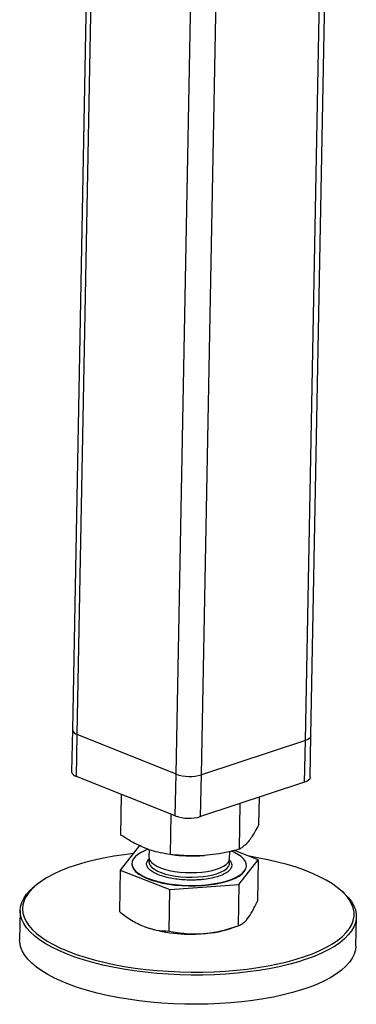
# Model space of a CAD drawing. Header units: millimetres. Extents: x 0 to 841, y 0 to 594.
# Tile 46 of 107: x 570 to 580, y 56 to 84. Entities that reach past the tile are written whole.
import ezdxf

# ---------------------------------------------------------------- set-up
doc = ezdxf.new("R2010")
doc.units = ezdxf.units.MM
doc.layers.add('TRAIT-FORT', color=4, linetype='Continuous', lineweight=25)

msp = doc.modelspace()

# ---------------------------------------------------------------- linework, layer by layer
at = {"layer": 'TRAIT-FORT', "color": 4, "linetype": 'Continuous', "lineweight": 25}
for p, q in [((571.81446, 63.66979), (572.57605, 103.94393)), ((572.43556, 103.90585), (571.67714, 63.79878)), ((578.17528, 63.50508), (578.93783, 103.83027)), ((578.33102, 63.63346), (579.0921, 103.88113)), ((574.56785, 62.56709), (575.32402, 102.55525)), ((575.27461, 62.54878), (576.03142, 102.57065)), ((571.67714, 63.79878), (571.65513, 62.63497)), ((571.79246, 62.50598), (571.81446, 63.66979)), ((574.56785, 62.56709), (571.81446, 63.66979)), ((578.30901, 62.46965), (578.33102, 63.63346)), ((578.17528, 63.50508), (575.27461, 62.54878)), ((578.15327, 62.34127), (578.17528, 63.50508)), ((574.54584, 61.40328), (574.56785, 62.56709)), ((575.2526, 61.38498), (575.27461, 62.54878)), ((574.54584, 61.40328), (571.79246, 62.50598)), ((578.15327, 62.34127), (575.2526, 61.38498)), ((573.02937, 60.87226), (573.05073, 62.00205)), ((576.3365, 60.47687), (576.36058, 61.75026)), ((576.87675, 61.16415), (576.89114, 61.92517)), ((574.41281, 60.33092), (574.43393, 61.4481)), ((573.5511, 60.57982), (573.01084, 59.89254)), ((573.81745, 60.46788), (573.81344, 60.25557)), ((574.45265, 60.32632), (574.54858, 60.31553)), ((576.06304, 60.21303), (576.06682, 60.41295)), ((576.85823, 60.18443), (576.19599, 60.44356)), ((573.33785, 60.08032), (573.33763, 60.06869)), ((573.79229, 60.18672), (573.8279, 60.21988)), ((575.33068, 60.30075), (575.36595, 60.30336)), ((576.31797, 59.49715), (576.85823, 60.18443)), ((576.85823, 60.18443), (576.83639, 59.02971)), ((573.01084, 59.89254), (572.98901, 58.73783)), ((573.01084, 59.89254), (574.39428, 59.35121)), ((576.53144, 60.00829), (576.53166, 60.01993)), ((570.66721, 59.48098), (570.60878, 59.43279)), ((574.37244, 58.19649), (574.39428, 59.35121)), ((574.39428, 59.35121), (576.31797, 59.49715)), ((576.31797, 59.49715), (576.29614, 58.34243)), ((579.2343, 59.26968), (579.17773, 59.32004)), ((570.22223, 58.77128), (570.20683, 57.95661)), ((579.58015, 57.77936), (579.59556, 58.59403)), ((576.16525, 58.29235), (576.32449, 58.35183))]:
    msp.add_line(p, q, dxfattribs=at)
at = {"layer": 'TRAIT-FORT', "color": 4, "linetype": 'Continuous', "lineweight": 25, "flags": 128}
for points in [[(578.33102, 63.63346), (578.33086, 63.62997), (578.31872, 63.59472), (578.28784, 63.56131), (578.2394, 63.53105), (578.17528, 63.50508)], [(578.33102, 63.63346), (578.33086, 63.62997), (578.31872, 63.59472), (578.28784, 63.56131), (578.2394, 63.53105), (578.17528, 63.50508)], [(578.30901, 62.46965), (578.30885, 62.46617), (578.29671, 62.43091), (578.26583, 62.39751), (578.2174, 62.36724), (578.15327, 62.34127)], [(573.3755, 60.35644), (573.11879, 60.32456), (572.82893, 60.28056), (572.54898, 60.22921), (572.28029, 60.17078), (572.02413, 60.10553), (571.78172, 60.03377), (571.55422, 59.95586), (571.34271, 59.87215), (571.1482, 59.78306), (570.97162, 59.68899), (570.81381, 59.59041), (570.67552, 59.48778), (570.5574, 59.38159), (570.46003, 59.27235), (570.38386, 59.16057), (570.32926, 59.0468), (570.2965, 58.93156), (570.28571, 58.81542), (570.29697, 58.69892), (570.33021, 58.58262), (570.38527, 58.46708), (570.46189, 58.35284), (570.55972, 58.24045), (570.67827, 58.13044), (570.81699, 58.02335), (570.97521, 57.91967), (571.15219, 57.8199), (571.34707, 57.72453), (571.55893, 57.63399), (571.78676, 57.54873), (572.02948, 57.46916), (572.28592, 57.39564), (572.55487, 57.32853), (572.83504, 57.26816), (573.12509, 57.2148), (573.42366, 57.16871), (573.72931, 57.13012), (574.04058, 57.0992), (574.356, 57.0761), (574.67405, 57.06094), (574.99323, 57.05379), (575.31202, 57.05467), (575.62889, 57.06359), (575.94233, 57.0805), (576.25085, 57.10532), (576.55299, 57.13794), (576.84729, 57.1782), (577.13236, 57.2259), (577.40684, 57.28082), (577.66943, 57.3427), (577.91886, 57.41124), (578.15395, 57.48612), (578.37359, 57.56698), (578.57672, 57.65343), (578.76237, 57.74507), (578.92967, 57.84145), (579.07781, 57.94211), (579.20609, 58.04659), (579.3139, 58.15437), (579.40072, 58.26494), (579.46614, 58.37778), (579.50985, 58.49236), (579.53164, 58.60811), (579.5314, 58.7245), (579.50915, 58.84097), (579.46497, 58.95696), (579.39909, 59.07192), (579.31181, 59.18531), (579.20356, 59.29657), (579.07485, 59.40519), (578.92629, 59.51064), (578.75859, 59.61242), (578.57255, 59.71005), (578.36905, 59.80306), (578.14908, 59.89101), (577.91366, 59.97347), (577.66394, 60.05007), (577.40108, 60.12042), (577.12636, 60.1842), (576.84108, 60.2411), (576.613, 60.28039)], [(573.79426, 60.47637), (573.7038, 60.44122), (573.59212, 60.38737), (573.49928, 60.32878), (573.4266, 60.26628), (573.37508, 60.20075), (573.34546, 60.1331), (573.33815, 60.06429), (573.35326, 59.99528), (573.39056, 59.92704), (573.44954, 59.86053), (573.52938, 59.79668), (573.62893, 59.73638), (573.74682, 59.68049), (573.88139, 59.62979), (574.03074, 59.58499), (574.19279, 59.54672), (574.36524, 59.51552), (574.5457, 59.49182), (574.73161, 59.47596), (574.92038, 59.46816), (575.10935, 59.46853), (575.29587, 59.47706), (575.47731, 59.49364), (575.65115, 59.51802), (575.81492, 59.54988), (575.96634, 59.58876), (576.10328, 59.63412), (576.22381, 59.68532), (576.32625, 59.74164), (576.40916, 59.80229), (576.47137, 59.86641), (576.47137, 59.86641)], [(576.47137, 59.86641), (576.51201, 59.93312), (576.5305, 60.00147), (576.5266, 60.0705), (576.50035, 60.13925), (576.45212, 60.20674), (576.38259, 60.27204), (576.29274, 60.33422), (576.18382, 60.39242), (576.11181, 60.42431)], [(573.33763, 60.06869), (573.33793, 60.05265), (573.35304, 59.98364), (573.39034, 59.9154), (573.44932, 59.84889), (573.52916, 59.78504), (573.62871, 59.72475), (573.7466, 59.66886), (573.88117, 59.61816), (574.03052, 59.57336), (574.19257, 59.53509), (574.36502, 59.50388), (574.54548, 59.48018), (574.73139, 59.46432), (574.92016, 59.45652), (575.10913, 59.45689), (575.29565, 59.46542), (575.47709, 59.482), (575.65093, 59.50639), (575.8147, 59.53824), (575.96612, 59.57713), (576.10306, 59.62248), (576.22359, 59.67368), (576.32603, 59.73), (576.40894, 59.79065), (576.47115, 59.85478)], [(573.82558, 60.19226), (573.81158, 60.13962), (573.81761, 60.08235), (573.8454, 60.02559), (573.89442, 59.97043), (573.96371, 59.91796), (574.05192, 59.86919), (574.15733, 59.82508), (574.2779, 59.78648), (574.41127, 59.75415), (574.55486, 59.72871), (574.70586, 59.71065), (574.86133, 59.70034), (575.01826, 59.69797), (575.17358, 59.70358), (575.32428, 59.71708), (575.46741, 59.73818), (575.6002, 59.76649), (575.72006, 59.80146), (575.82466, 59.8424), (575.91195, 59.88851), (575.98025, 59.9389), (576.02822, 59.99259), (576.05492, 60.04853), (576.05985, 60.10564), (576.04851, 60.15023)], [(573.81344, 60.25557), (573.81643, 60.22265), (573.83882, 60.16565), (573.8826, 60.10999), (573.94694, 60.05675), (574.03056, 60.00697), (574.13185, 59.96161), (574.24884, 59.92156), (574.37925, 59.88759), (574.52054, 59.86037), (574.66995, 59.84043), (574.82459, 59.82816), (574.98144, 59.82379), (575.13745, 59.82742), (575.28958, 59.83896), (575.43488, 59.85819), (575.5705, 59.88475), (575.69382, 59.91811), (575.80244, 59.95763), (575.89423, 60.00253), (575.96742, 60.05194), (576.02057, 60.1049)], [(576.02057, 60.1049), (576.05266, 60.16038), (576.06304, 60.21303)], [(579.2343, 59.26968), (579.26048, 59.24589), (579.37019, 59.13312), (579.45865, 59.01821), (579.52542, 58.90169), (579.5702, 58.78413), (579.59276, 58.66609), (579.593, 58.54813), (579.57091, 58.43081), (579.52661, 58.31469), (579.46031, 58.20032), (579.37231, 58.08825), (579.26305, 57.97901), (579.13304, 57.87313), (578.98289, 57.7711), (578.81333, 57.67342), (578.62517, 57.58055), (578.41929, 57.49293), (578.19669, 57.41098), (577.95842, 57.33509), (577.70562, 57.26562), (577.43948, 57.2029), (577.16129, 57.14724), (576.87237, 57.09889), (576.57409, 57.05809), (576.26787, 57.02503), (575.95518, 56.99987), (575.6375, 56.98273), (575.31635, 56.97369), (574.99326, 56.9728), (574.66976, 56.98005), (574.34741, 56.99542), (574.02773, 57.01882), (573.71225, 57.05016), (573.40247, 57.08928), (573.09987, 57.13599), (572.8059, 57.19007), (572.52194, 57.25126), (572.24936, 57.31927), (571.98945, 57.39378), (571.74346, 57.47443), (571.51255, 57.56085), (571.29782, 57.6526), (571.10031, 57.74927), (570.92094, 57.85038), (570.76058, 57.95546), (570.61998, 58.064), (570.49983, 58.1755), (570.40068, 58.28941), (570.32302, 58.40519), (570.26722, 58.5223), (570.23353, 58.64017), (570.22212, 58.75824), (570.23305, 58.87595), (570.26626, 58.99274), (570.3216, 59.10806), (570.39879, 59.22134), (570.49748, 59.33206), (570.60878, 59.43279)], [(576.40648, 56.22592), (576.09684, 56.19679), (575.78146, 56.17563), (575.46186, 56.16253), (575.13955, 56.15756), (574.81606, 56.16074), (574.49294, 56.17206), (574.17173, 56.19146), (573.85397, 56.21884), (573.54115, 56.25409), (573.23478, 56.29703), (572.93631, 56.34745), (572.64717, 56.40512), (572.36874, 56.46977), (572.10234, 56.54107), (571.84923, 56.6187), (571.61064, 56.70228), (571.38769, 56.79142), (571.18145, 56.88568), (570.99289, 56.98463), (570.82293, 57.08779), (570.67236, 57.19466), (570.54191, 57.30475), (570.43219, 57.41752), (570.34374, 57.53243), (570.27696, 57.64895), (570.23219, 57.7665), (570.20963, 57.88455), (570.20683, 57.95661)], [(579.58015, 57.77936), (579.56933, 57.67469), (579.53612, 57.5579), (579.48079, 57.44258), (579.40359, 57.3293), (579.30491, 57.21858), (579.18519, 57.11095), (579.04503, 57.00694), (578.88509, 56.90702), (578.70612, 56.81169), (578.50898, 56.72139), (578.29461, 56.63655), (578.06404, 56.55759), (577.81836, 56.48486), (577.55873, 56.41873), (577.28641, 56.3595), (577.00268, 56.30747), (576.70891, 56.26287), (576.40648, 56.22592)]]:
    msp.add_lwpolyline(points, dxfattribs=at)
at = {"layer": 'TRAIT-FORT', "color": 4, "linetype": 'Continuous', "lineweight": 25}
for centre, radius, start, end in [((571.84716, 63.8422), 0.17548, 194.324769, 259.261108), ((571.82515, 62.67839), 0.17548, 194.324769, 259.261108), ((574.95005, 63.67103), 1.16823, 250.903366, 286.129978), ((574.92804, 62.50722), 1.16823, 250.903366, 286.129978), ((575.01932, 64.52193), 4.23265, 263.61468, 274.218658), ((576.28217, 60.01759), 0.24944, 319.25431, 357.864034), ((574.96943, 62.11161), 4.00149, 251.171796, 275.19268), ((575.15412, 61.19742), 3.07601, 273.307523, 289.190794)]:
    msp.add_arc(centre, radius, start, end, dxfattribs=at)
for points, knots in [([(576.87675, 61.16415), (576.84026, 61.09548), (576.77115, 60.96542), (576.6701, 60.80562), (576.58087, 60.68741), (576.49853, 60.59899), (576.41896, 60.52931), (576.36488, 60.49491), (576.3365, 60.47687)], [0, 0, 0, 0, 0.20206835, 0.38269984, 0.55531458, 0.69299169, 0.83889419, 1, 1, 1, 1]), ([(574.41281, 60.33092), (574.32003, 60.34426), (574.14432, 60.36953), (573.88652, 60.43814), (573.65817, 60.52265), (573.44681, 60.62221), (573.24211, 60.73486), (573.10259, 60.82497), (573.02937, 60.87226)], [0, 0, 0, 0, 0.20206835, 0.38269984, 0.55531458, 0.69299169, 0.83889419, 1, 1, 1, 1]), ([(576.3365, 60.47687), (576.20766, 60.44433), (575.96365, 60.38271), (575.60542, 60.32355), (575.28792, 60.29466), (574.9939, 60.28907), (574.70902, 60.29972), (574.51475, 60.32019), (574.41281, 60.33092)], [0, 0, 0, 0, 0.20206835, 0.38269984, 0.55531458, 0.69299169, 0.83889419, 1, 1, 1, 1]), ([(576.07722, 59.91354), (576.0538, 59.8889), (576.00555, 59.83815), (575.88174, 59.7691), (575.7184, 59.708), (575.51814, 59.66), (575.33024, 59.6336), (575.17367, 59.62142), (575.01865, 59.61533), (574.82841, 59.61814), (574.60969, 59.6366), (574.402, 59.66913), (574.2064, 59.71662), (574.03166, 59.77928), (573.89094, 59.85453), (573.81013, 59.92438), (573.76959, 59.98213), (573.74621, 60.039), (573.74326, 60.10863), (573.77627, 60.1612), (573.79229, 60.18672)], [0, 0, 0, 0, 0.0582484, 0.11998585, 0.18428997, 0.24995872, 0.31562747, 0.34781639, 0.38001415, 0.4417516, 0.5, 0.5582484, 0.61998585, 0.68428997, 0.74995872, 0.81562747, 0.84781639, 0.88001415, 0.9417516, 1, 1, 1, 1]), ([(576.04816, 60.17786), (576.05507, 60.17222), (576.07858, 60.15303), (576.0989, 60.11799), (576.12386, 60.06132), (576.12609, 59.99161), (576.09319, 59.93905), (576.07722, 59.91354)], [0, 0, 0, 0, 0.06770934, 0.23047455, 0.39328443, 0.70546352, 1, 1, 1, 1]), ([(576.56356, 58.54315), (576.60896, 58.60793), (576.70077, 58.73893), (576.79085, 58.93208), (576.83639, 59.02971)], [0, 0, 0, 0, 0.49451073, 1, 1, 1, 1]), ([(572.98901, 58.73783), (573.1006, 58.65504), (573.26887, 58.53021), (573.50076, 58.39973), (573.61881, 58.34945), (573.67802, 58.32423)], [0, 0, 0, 0, 0.49525132, 0.7468182, 1, 1, 1, 1]), ([(576.29614, 58.34243), (576.33927, 58.35941), (576.40431, 58.385), (576.49441, 58.46112), (576.54046, 58.51575), (576.56356, 58.54315)], [0, 0, 0, 0, 0.49525132, 0.7468182, 1, 1, 1, 1]), ([(573.67802, 58.32423), (573.79406, 58.28608), (574.02872, 58.20893), (574.25704, 58.20067), (574.37244, 58.19649)], [0, 0, 0, 0, 0.49451073, 1, 1, 1, 1]), ([(574.37244, 58.19649), (574.5279, 58.16951), (574.76232, 58.12882), (575.08506, 58.11391), (575.24924, 58.12232), (575.33159, 58.12654)], [0, 0, 0, 0, 0.49525132, 0.7468182, 1, 1, 1, 1]), ([(575.33159, 58.12654), (575.49289, 58.14597), (575.81908, 58.18526), (576.13596, 58.28966), (576.29614, 58.34243)], [0, 0, 0, 0, 0.49451073, 1, 1, 1, 1])]:
    msp.add_open_spline(points, degree=3, knots=knots, dxfattribs=at)

doc.saveas('drawing.dxf')
